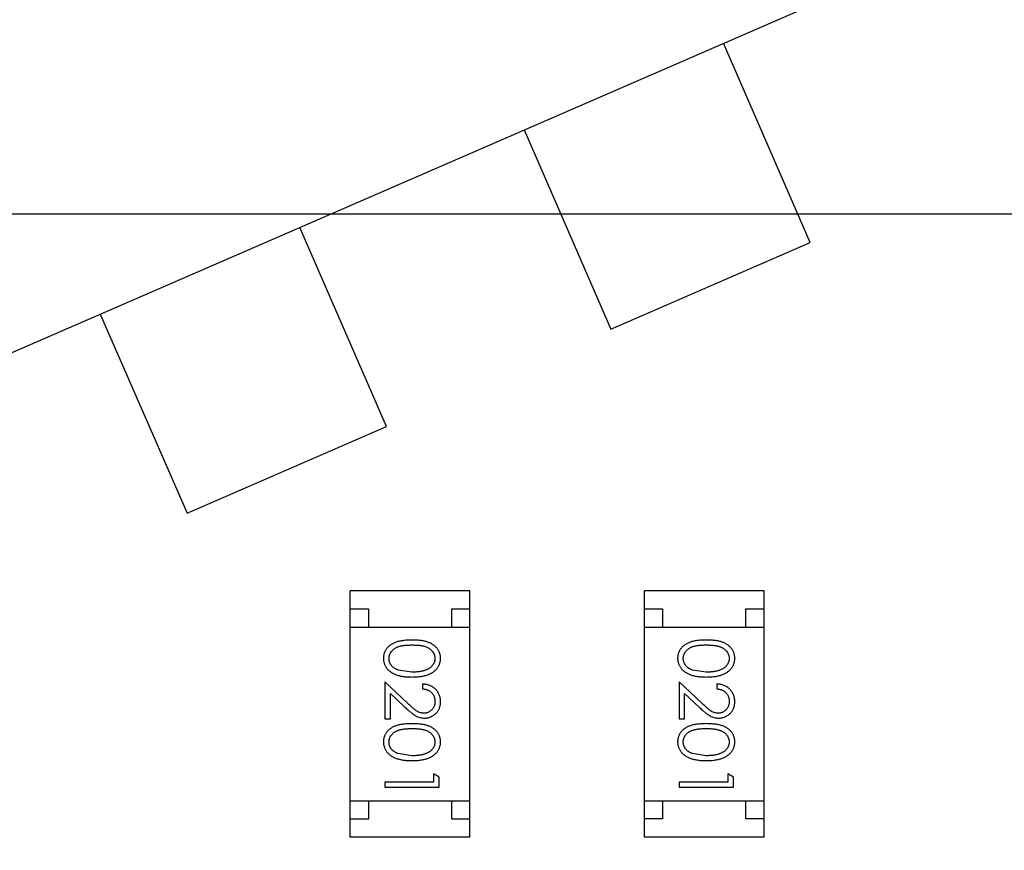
# Model space of a CAD drawing. Header units: millimetres. Extents: x -117 to 182, y -33 to 89.
# Tile 117 of 135: x 136.39 to 139.11, y 48.17 to 50.46. Entities that reach past the tile are written whole.
import ezdxf

# ---------------------------------------------------------------- set-up
doc = ezdxf.new("R2010")
doc.units = ezdxf.units.MM
doc.header["$LTSCALE"] = 1.21
doc.header["$MEASUREMENT"] = 0
doc.header["$PDMODE"] = 3
doc.header["$PDSIZE"] = 0.3125
doc.layers.get('0').update_dxf_attribs({"linetype": 'CONTINUOUS'})
doc.layers.get('DEFPOINTS').update_dxf_attribs({"linetype": 'CONTINUOUS'})
doc.layers.add('Dim', color=3, linetype='CONTINUOUS', lineweight=25)
doc.styles.get("Standard").update_dxf_attribs({"font": 'txt', "width": 0.8})
doc.dimstyles.get("Standard").update_dxf_attribs({"dimtxt": 0.15625, "dimasz": 0.1875, "dimexe": 0.125, "dimexo": 0.0625, "dimgap": 0.09, "dimtad": 0, "dimtih": 1, "dimtoh": 1, "dimzin": 4, "dimdsep": 46, "dimtxsty": 'STANDARD', "dimblk": '_FILLED', "dimblk1": '_FILLED', "dimblk2": '_FILLED', "dimcen": 0.09, "dimazin": 1, "dimtp": 0.01, "dimtm": 0.01, "dimtfac": 1, "dimtofl": 0, "dimtmove": 0, "dimatfit": 3, "dimldrblk": '_FILLED', "dimfxl": 1, "dimtolj": 1, "dimtzin": 4, "dimarcsym": 0})

# ---------------------------------------------------------------- blocks, each defined once
blk = doc.blocks.new('_FILLED')
at = {"color": 0, "linetype": 'ByBlock'}
blk.add_solid([(0, 0), (-1, 0.1667), (-1, -0.1667)], dxfattribs=at)
blk = doc.blocks.new('*D24')
at = {"color": 0, "linetype": 'ByBlock', "lineweight": -2}
for p, q in [((139.2226, 49.9239), (108.6163, 49.9239)), ((108.7413, 49.9239), (108.7413, 37.5972)), ((108.7413, 17.4239), (108.7413, 29.7506)), ((139.2226, 17.4239), (108.6163, 17.4239))]:
    blk.add_line(p, q, dxfattribs=at)
at = {"layer": 'DEFPOINTS', "color": 0, "linetype": 'ByBlock'}
for p in [(139.2851, 49.9239), (139.2851, 17.4239)]:
    blk.add_point(p, dxfattribs=at)
at = {"color": 0, "linetype": 'ByBlock', "lineweight": -2, "xscale": 2, "yscale": 2, "zscale": 2}
for p, rotation in [((108.7413, 49.9239), 90), ((108.7413, 17.4239), 270)]:
    blk.add_blockref('_FILLED', p, dxfattribs=dict(at, rotation=rotation))
at = {"color": 0, "linetype": 'ByBlock', "lineweight": -2, "insert": (108.7413, 33.6739), "char_height": 2.5, "attachment_point": 5, "rotation": 90}
blk.add_mtext('\\A1;32.50', dxfattribs=at)

msp = doc.modelspace()

# ---------------------------------------------------------------- linework, layer by layer
at = {"color": 7, "linetype": 'Continuous'}
for p, q in [((134.8466, 48.8811), (138.9275, 50.6555)), ((138.5707, 49.8461), (138.3314, 50.3963)), ((137.7812, 50.1571), (138.0204, 49.6068)), ((137.4014, 49.3377), (137.1622, 49.8879)), ((138.0204, 49.6068), (138.5707, 49.8461)), ((136.6119, 49.6487), (136.8512, 49.0984)), ((136.8512, 49.0984), (137.4014, 49.3377)), ((137.3016, 48.2044), (137.3016, 48.8844)), ((137.6316, 48.8844), (137.3016, 48.8844)), ((137.6316, 48.2044), (137.6316, 48.8844)), ((138.1135, 48.2045), (138.1135, 48.8845)), ((138.4435, 48.8845), (138.1135, 48.8845)), ((138.4435, 48.2045), (138.4435, 48.8845)), ((137.3016, 48.8344), (137.3516, 48.8344)), ((137.3516, 48.8344), (137.3516, 48.7844)), ((137.5816, 48.7844), (137.5816, 48.8344)), ((137.5816, 48.8344), (137.6316, 48.8344)), ((138.1135, 48.8345), (138.1635, 48.8345)), ((138.1635, 48.8345), (138.1635, 48.7845)), ((138.3935, 48.7845), (138.3935, 48.8345)), ((138.3935, 48.8345), (138.4435, 48.8345)), ((137.3016, 48.7844), (137.6316, 48.7844)), ((138.1135, 48.7845), (138.4435, 48.7845)), ((137.4719, 48.6599), (137.4342, 48.6656)), ((138.2838, 48.66), (138.2461, 48.6656)), ((137.3969, 48.633), (137.3969, 48.5311)), ((137.459, 48.5749), (137.3969, 48.633)), ((138.2088, 48.633), (138.2088, 48.5311)), ((138.2709, 48.5749), (138.2088, 48.633)), ((137.5008, 48.6273), (137.5008, 48.6138)), ((138.3127, 48.6273), (138.3127, 48.6138)), ((137.4123, 48.5311), (137.4123, 48.6009)), ((137.4123, 48.6009), (137.4524, 48.5634)), ((138.2242, 48.5311), (138.2242, 48.6009)), ((138.2242, 48.6009), (138.2643, 48.5634)), ((137.3969, 48.5311), (137.4123, 48.5311)), ((138.2088, 48.5311), (138.2242, 48.5311)), ((137.4719, 48.4292), (137.4342, 48.4349)), ((138.2838, 48.4292), (138.2461, 48.4349)), ((137.5315, 48.3792), (137.5315, 48.3561)), ((137.5469, 48.3704), (137.5315, 48.3792)), ((137.5469, 48.3426), (137.5469, 48.3704)), ((138.3434, 48.3792), (138.3434, 48.3561)), ((138.3588, 48.3704), (138.3434, 48.3792)), ((138.3588, 48.3427), (138.3588, 48.3704)), ((137.3969, 48.3561), (137.3969, 48.3426)), ((137.5315, 48.3561), (137.3969, 48.3561)), ((137.3969, 48.3426), (137.5469, 48.3426)), ((138.2088, 48.3561), (138.2088, 48.3427)), ((138.3434, 48.3561), (138.2088, 48.3561)), ((138.2088, 48.3427), (138.3588, 48.3427)), ((137.3016, 48.3044), (137.6316, 48.3044)), ((137.3516, 48.3044), (137.3516, 48.2544)), ((137.5816, 48.2544), (137.5816, 48.3044)), ((138.1135, 48.3045), (138.4435, 48.3045)), ((138.1635, 48.3045), (138.1635, 48.2545)), ((138.3935, 48.2545), (138.3935, 48.3045)), ((137.3516, 48.2544), (137.3016, 48.2544)), ((137.6316, 48.2544), (137.5816, 48.2544)), ((138.1635, 48.2545), (138.1135, 48.2545)), ((138.4435, 48.2545), (138.3935, 48.2545)), ((137.6316, 48.2044), (137.3016, 48.2044)), ((138.4435, 48.2045), (138.1135, 48.2045))]:
    msp.add_line(p, q, dxfattribs=at)
for radius, start, end in [(23, 284.05543, 256.50213), (22.75, 11.3677, 165.35238), (21.75, 56.17749, 140.6584)]:
    msp.add_arc((143.8851, 33.6739), radius, start, end, dxfattribs=at)
for points, knots in [([(137.4719, 48.7484), (137.4695, 48.7484), (137.4648, 48.7484), (137.4581, 48.7481), (137.4517, 48.7476), (137.4458, 48.7468), (137.4402, 48.7459), (137.4351, 48.7449), (137.4304, 48.7436), (137.426, 48.7421), (137.422, 48.7404), (137.4183, 48.7385), (137.4148, 48.7365), (137.4116, 48.7343), (137.4087, 48.732), (137.4059, 48.7295), (137.4035, 48.7269), (137.4013, 48.7241), (137.3994, 48.7212), (137.3977, 48.7181), (137.3962, 48.7151), (137.3951, 48.7119), (137.3942, 48.7086), (137.3935, 48.7052), (137.3931, 48.7018), (137.3931, 48.6994), (137.3931, 48.6983)], [0, 0, 0, 0, 0.068113, 0.132564, 0.193427, 0.250218, 0.303569, 0.353576, 0.400235, 0.443586, 0.484619, 0.524292, 0.56238, 0.599049, 0.63494, 0.669782, 0.704009, 0.737842, 0.771098, 0.803896, 0.836415, 0.868639, 0.900715, 0.933378, 0.966213, 1, 1, 1, 1]), ([(137.5508, 48.6983), (137.5507, 48.6994), (137.5507, 48.7018), (137.5503, 48.7052), (137.5496, 48.7086), (137.5487, 48.7119), (137.5475, 48.7151), (137.5461, 48.7182), (137.5444, 48.7212), (137.5424, 48.7242), (137.5402, 48.727), (137.5377, 48.7297), (137.535, 48.7321), (137.5321, 48.7345), (137.5288, 48.7366), (137.5254, 48.7387), (137.5217, 48.7405), (137.5177, 48.7421), (137.5134, 48.7436), (137.5087, 48.7449), (137.5036, 48.746), (137.4981, 48.7469), (137.4921, 48.7476), (137.4857, 48.7481), (137.4789, 48.7484), (137.4743, 48.7484), (137.4719, 48.7484)], [0, 0, 0, 0, 0.033742, 0.066533, 0.099153, 0.13154, 0.164087, 0.196563, 0.229707, 0.263315, 0.297504, 0.331686, 0.366482, 0.4021, 0.438958, 0.476748, 0.515985, 0.556589, 0.599519, 0.645765, 0.695487, 0.748721, 0.805687, 0.866754, 0.931405, 1, 1, 1, 1]), ([(138.2838, 48.7484), (138.2814, 48.7484), (138.2767, 48.7484), (138.27, 48.7481), (138.2636, 48.7476), (138.2577, 48.7469), (138.2521, 48.746), (138.247, 48.7449), (138.2423, 48.7436), (138.2379, 48.7421), (138.2339, 48.7404), (138.2302, 48.7385), (138.2267, 48.7365), (138.2235, 48.7343), (138.2206, 48.732), (138.2178, 48.7295), (138.2154, 48.7269), (138.2132, 48.7241), (138.2113, 48.7212), (138.2096, 48.7182), (138.2081, 48.7151), (138.207, 48.7119), (138.2061, 48.7086), (138.2054, 48.7052), (138.205, 48.7018), (138.205, 48.6995), (138.205, 48.6983)], [0, 0, 0, 0, 0.068113, 0.132564, 0.193427, 0.250218, 0.303569, 0.353576, 0.400235, 0.443586, 0.484619, 0.524292, 0.56238, 0.599049, 0.63494, 0.669782, 0.704009, 0.737842, 0.771098, 0.803896, 0.836415, 0.868639, 0.900715, 0.933378, 0.966213, 1, 1, 1, 1]), ([(138.3627, 48.6983), (138.3626, 48.6995), (138.3626, 48.7018), (138.3622, 48.7052), (138.3615, 48.7086), (138.3606, 48.7119), (138.3594, 48.7151), (138.358, 48.7182), (138.3563, 48.7213), (138.3543, 48.7242), (138.3521, 48.727), (138.3497, 48.7297), (138.3469, 48.7322), (138.344, 48.7345), (138.3408, 48.7366), (138.3373, 48.7387), (138.3336, 48.7405), (138.3296, 48.7422), (138.3253, 48.7436), (138.3206, 48.7449), (138.3155, 48.746), (138.31, 48.7469), (138.304, 48.7476), (138.2976, 48.7481), (138.2908, 48.7484), (138.2862, 48.7484), (138.2838, 48.7484)], [0, 0, 0, 0, 0.033742, 0.066533, 0.099153, 0.13154, 0.164087, 0.196563, 0.229707, 0.263315, 0.297504, 0.331686, 0.366482, 0.4021, 0.438958, 0.476748, 0.515985, 0.556589, 0.599519, 0.645765, 0.695487, 0.748721, 0.805687, 0.866754, 0.931405, 1, 1, 1, 1]), ([(137.4085, 48.6978), (137.4085, 48.6995), (137.4087, 48.7028), (137.41, 48.7076), (137.4121, 48.7124), (137.4145, 48.7161), (137.4168, 48.719), (137.4187, 48.721), (137.4208, 48.7229), (137.4231, 48.7247), (137.4257, 48.7263), (137.4284, 48.7278), (137.4313, 48.7292), (137.4344, 48.7304), (137.4378, 48.7315), (137.4416, 48.7324), (137.4457, 48.7332), (137.4502, 48.7339), (137.4551, 48.7343), (137.4604, 48.7347), (137.466, 48.7349), (137.4699, 48.7349), (137.4719, 48.7349)], [0, 0, 0, 0, 0.060034, 0.120278, 0.182348, 0.247919, 0.281641, 0.315701, 0.350322, 0.385703, 0.421819, 0.459196, 0.497866, 0.538301, 0.58121, 0.628183, 0.679403, 0.734699, 0.794074, 0.858416, 0.927049, 1, 1, 1, 1]), ([(137.4719, 48.7349), (137.4739, 48.7349), (137.4778, 48.7349), (137.4835, 48.7347), (137.4888, 48.7343), (137.4937, 48.7338), (137.4982, 48.7332), (137.5023, 48.7324), (137.5061, 48.7315), (137.5095, 48.7304), (137.5126, 48.7291), (137.5155, 48.7278), (137.5182, 48.7263), (137.5207, 48.7247), (137.5231, 48.7229), (137.5252, 48.721), (137.5271, 48.719), (137.5294, 48.7161), (137.5317, 48.7124), (137.5339, 48.7077), (137.5351, 48.7028), (137.5353, 48.6995), (137.5354, 48.6978)], [0, 0, 0, 0, 0.073302, 0.142286, 0.206253, 0.266017, 0.321612, 0.372532, 0.419497, 0.462398, 0.502825, 0.541489, 0.579034, 0.615143, 0.650298, 0.684912, 0.718701, 0.752189, 0.817245, 0.879117, 0.939613, 1, 1, 1, 1]), ([(138.2204, 48.6978), (138.2204, 48.6995), (138.2206, 48.7028), (138.2219, 48.7077), (138.224, 48.7124), (138.2264, 48.7162), (138.2287, 48.719), (138.2306, 48.7211), (138.2327, 48.7229), (138.235, 48.7247), (138.2376, 48.7264), (138.2403, 48.7278), (138.2432, 48.7292), (138.2463, 48.7304), (138.2497, 48.7315), (138.2535, 48.7324), (138.2576, 48.7332), (138.2621, 48.7339), (138.267, 48.7343), (138.2723, 48.7347), (138.2779, 48.7349), (138.2818, 48.735), (138.2838, 48.735)], [0, 0, 0, 0, 0.060034, 0.120278, 0.182348, 0.247919, 0.281641, 0.315701, 0.350322, 0.385703, 0.421819, 0.459196, 0.497866, 0.538301, 0.58121, 0.628183, 0.679403, 0.734699, 0.794074, 0.858416, 0.927049, 1, 1, 1, 1]), ([(138.2838, 48.735), (138.2858, 48.735), (138.2897, 48.7349), (138.2954, 48.7347), (138.3007, 48.7343), (138.3056, 48.7338), (138.3101, 48.7332), (138.3142, 48.7324), (138.318, 48.7315), (138.3214, 48.7304), (138.3245, 48.7291), (138.3274, 48.7278), (138.3301, 48.7263), (138.3326, 48.7247), (138.335, 48.7229), (138.3371, 48.721), (138.339, 48.719), (138.3413, 48.7161), (138.3436, 48.7124), (138.3458, 48.7077), (138.347, 48.7028), (138.3472, 48.6995), (138.3473, 48.6978)], [0, 0, 0, 0, 0.073302, 0.142286, 0.206253, 0.266017, 0.321612, 0.372532, 0.419497, 0.462398, 0.502825, 0.541489, 0.579034, 0.615143, 0.650298, 0.684912, 0.718701, 0.752189, 0.817245, 0.879117, 0.939613, 1, 1, 1, 1]), ([(137.3931, 48.6983), (137.3931, 48.6971), (137.3931, 48.6947), (137.3936, 48.6912), (137.3942, 48.6877), (137.3952, 48.6844), (137.3964, 48.6811), (137.3978, 48.6779), (137.3996, 48.6748), (137.4015, 48.6718), (137.4038, 48.6689), (137.4063, 48.6662), (137.4091, 48.6636), (137.4122, 48.6612), (137.4155, 48.659), (137.419, 48.6569), (137.4228, 48.655), (137.4269, 48.6532), (137.4313, 48.6516), (137.436, 48.6502), (137.4411, 48.6491), (137.4466, 48.6481), (137.4524, 48.6474), (137.4586, 48.6468), (137.4651, 48.6466), (137.4696, 48.6465), (137.4719, 48.6465)], [0, 0, 0, 0, 0.033824, 0.067298, 0.10028, 0.133019, 0.165736, 0.198792, 0.232372, 0.266409, 0.301016, 0.336196, 0.371972, 0.408574, 0.446394, 0.485225, 0.525372, 0.567224, 0.611081, 0.65775, 0.70702, 0.759235, 0.814484, 0.873227, 0.934937, 1, 1, 1, 1]), ([(137.4342, 48.6656), (137.4332, 48.666), (137.4311, 48.6668), (137.4282, 48.6681), (137.4255, 48.6696), (137.4229, 48.6712), (137.4206, 48.6729), (137.4185, 48.6748), (137.4166, 48.6768), (137.4143, 48.6796), (137.412, 48.6833), (137.41, 48.688), (137.4087, 48.6928), (137.4085, 48.6961), (137.4085, 48.6978)], [0, 0, 0, 0, 0.075949, 0.148549, 0.218996, 0.286119, 0.351826, 0.416074, 0.478265, 0.540325, 0.660405, 0.774606, 0.887187, 1, 1, 1, 1]), ([(137.4719, 48.6465), (137.4742, 48.6465), (137.4786, 48.6466), (137.4852, 48.6469), (137.4914, 48.6474), (137.4973, 48.6481), (137.5027, 48.6491), (137.5079, 48.6502), (137.5126, 48.6517), (137.517, 48.6533), (137.5211, 48.6551), (137.525, 48.657), (137.5285, 48.6591), (137.5318, 48.6613), (137.5348, 48.6638), (137.5376, 48.6663), (137.5401, 48.6691), (137.5424, 48.6719), (137.5444, 48.6749), (137.5461, 48.678), (137.5475, 48.6812), (137.5487, 48.6844), (137.5496, 48.6878), (137.5503, 48.6912), (137.5507, 48.6947), (137.5507, 48.6971), (137.5508, 48.6983)], [0, 0, 0, 0, 0.065278, 0.127205, 0.186168, 0.241675, 0.294115, 0.343609, 0.390387, 0.434463, 0.476646, 0.517002, 0.555936, 0.593716, 0.630057, 0.665601, 0.700745, 0.734917, 0.768681, 0.802087, 0.834849, 0.867433, 0.900138, 0.932806, 0.966212, 1, 1, 1, 1]), ([(137.5354, 48.6978), (137.5353, 48.6962), (137.5351, 48.6929), (137.5339, 48.688), (137.5317, 48.6834), (137.5294, 48.6796), (137.5271, 48.6768), (137.5251, 48.6747), (137.5229, 48.6727), (137.5204, 48.6709), (137.5177, 48.6693), (137.5147, 48.6677), (137.5116, 48.6663), (137.5081, 48.6649), (137.5045, 48.6638), (137.5006, 48.6627), (137.4964, 48.6619), (137.492, 48.6612), (137.4873, 48.6606), (137.4824, 48.6602), (137.4772, 48.66), (137.4737, 48.66), (137.4719, 48.6599)], [0, 0, 0, 0, 0.059689, 0.119507, 0.181075, 0.246162, 0.279894, 0.314468, 0.350403, 0.387474, 0.426147, 0.466624, 0.508745, 0.553328, 0.600058, 0.649177, 0.700552, 0.754894, 0.811825, 0.871514, 0.934319, 1, 1, 1, 1]), ([(138.205, 48.6983), (138.205, 48.6971), (138.205, 48.6947), (138.2055, 48.6912), (138.2061, 48.6878), (138.2071, 48.6844), (138.2083, 48.6812), (138.2097, 48.6779), (138.2115, 48.6749), (138.2134, 48.6718), (138.2157, 48.669), (138.2182, 48.6662), (138.221, 48.6636), (138.2241, 48.6612), (138.2274, 48.659), (138.2309, 48.6569), (138.2347, 48.655), (138.2388, 48.6532), (138.2432, 48.6516), (138.2479, 48.6503), (138.253, 48.6491), (138.2585, 48.6481), (138.2643, 48.6474), (138.2705, 48.6469), (138.277, 48.6466), (138.2815, 48.6465), (138.2838, 48.6465)], [0, 0, 0, 0, 0.033824, 0.067298, 0.10028, 0.133019, 0.165736, 0.198792, 0.232372, 0.266409, 0.301016, 0.336196, 0.371972, 0.408574, 0.446394, 0.485225, 0.525372, 0.567224, 0.611081, 0.65775, 0.70702, 0.759235, 0.814484, 0.873227, 0.934937, 1, 1, 1, 1]), ([(138.2461, 48.6656), (138.2451, 48.666), (138.243, 48.6668), (138.2401, 48.6681), (138.2374, 48.6696), (138.2348, 48.6712), (138.2325, 48.6729), (138.2304, 48.6748), (138.2285, 48.6768), (138.2262, 48.6796), (138.2239, 48.6833), (138.2219, 48.688), (138.2206, 48.6928), (138.2204, 48.6962), (138.2204, 48.6978)], [0, 0, 0, 0, 0.075949, 0.148549, 0.218996, 0.286119, 0.351826, 0.416074, 0.478265, 0.540325, 0.660405, 0.774606, 0.887187, 1, 1, 1, 1]), ([(138.2838, 48.6465), (138.2861, 48.6465), (138.2906, 48.6466), (138.2971, 48.6469), (138.3033, 48.6474), (138.3092, 48.6482), (138.3146, 48.6491), (138.3198, 48.6503), (138.3245, 48.6517), (138.3289, 48.6533), (138.333, 48.6551), (138.3369, 48.657), (138.3404, 48.6591), (138.3437, 48.6614), (138.3467, 48.6638), (138.3495, 48.6663), (138.352, 48.6691), (138.3543, 48.6719), (138.3563, 48.6749), (138.358, 48.678), (138.3594, 48.6812), (138.3606, 48.6844), (138.3615, 48.6878), (138.3622, 48.6912), (138.3626, 48.6947), (138.3626, 48.6971), (138.3627, 48.6983)], [0, 0, 0, 0, 0.065278, 0.127205, 0.186168, 0.241675, 0.294115, 0.343609, 0.390387, 0.434463, 0.476646, 0.517002, 0.555936, 0.593716, 0.630057, 0.665601, 0.700745, 0.734917, 0.768681, 0.802087, 0.834849, 0.867433, 0.900138, 0.932806, 0.966212, 1, 1, 1, 1]), ([(138.3473, 48.6978), (138.3472, 48.6962), (138.347, 48.6929), (138.3458, 48.688), (138.3436, 48.6834), (138.3413, 48.6796), (138.339, 48.6768), (138.337, 48.6747), (138.3348, 48.6728), (138.3323, 48.671), (138.3296, 48.6693), (138.3266, 48.6677), (138.3235, 48.6663), (138.32, 48.665), (138.3164, 48.6638), (138.3125, 48.6627), (138.3083, 48.6619), (138.3039, 48.6612), (138.2992, 48.6607), (138.2943, 48.6602), (138.2892, 48.66), (138.2856, 48.66), (138.2838, 48.66)], [0, 0, 0, 0, 0.059689, 0.119507, 0.181075, 0.246162, 0.279894, 0.314468, 0.350403, 0.387474, 0.426147, 0.466624, 0.508745, 0.553328, 0.600058, 0.649177, 0.700552, 0.754894, 0.811825, 0.871514, 0.934319, 1, 1, 1, 1]), ([(137.5508, 48.5783), (137.5507, 48.58), (137.5507, 48.5833), (137.55, 48.5881), (137.5489, 48.5928), (137.5473, 48.5972), (137.5453, 48.6014), (137.5429, 48.6054), (137.5401, 48.6092), (137.5367, 48.6128), (137.5331, 48.6161), (137.5292, 48.6189), (137.5251, 48.6214), (137.5207, 48.6234), (137.5161, 48.625), (137.5112, 48.6262), (137.5061, 48.627), (137.5025, 48.6272), (137.5008, 48.6273)], [0, 0, 0, 0, 0.06445, 0.126725, 0.187421, 0.247417, 0.306749, 0.366595, 0.427749, 0.490235, 0.553031, 0.614805, 0.676505, 0.738096, 0.801021, 0.864897, 0.931209, 1, 1, 1, 1]), ([(137.5008, 48.6138), (137.5021, 48.6137), (137.5047, 48.6134), (137.5085, 48.6127), (137.512, 48.6117), (137.5154, 48.6105), (137.5184, 48.609), (137.5213, 48.6072), (137.5239, 48.6052), (137.5263, 48.603), (137.5284, 48.6005), (137.5303, 48.5979), (137.5319, 48.5951), (137.5331, 48.5922), (137.5341, 48.5891), (137.5349, 48.5859), (137.5353, 48.5825), (137.5353, 48.5802), (137.5354, 48.579)], [0, 0, 0, 0, 0.073648, 0.143686, 0.210962, 0.275557, 0.338064, 0.399311, 0.4594, 0.51934, 0.579024, 0.637809, 0.695959, 0.754122, 0.813113, 0.873453, 0.935561, 1, 1, 1, 1]), ([(138.3627, 48.5784), (138.3626, 48.58), (138.3626, 48.5833), (138.3619, 48.5882), (138.3608, 48.5928), (138.3592, 48.5972), (138.3572, 48.6014), (138.3548, 48.6054), (138.352, 48.6093), (138.3486, 48.6128), (138.345, 48.6161), (138.3411, 48.619), (138.337, 48.6214), (138.3326, 48.6234), (138.328, 48.625), (138.3231, 48.6262), (138.318, 48.627), (138.3145, 48.6272), (138.3127, 48.6273)], [0, 0, 0, 0, 0.06445, 0.126725, 0.187421, 0.247417, 0.306749, 0.366595, 0.427749, 0.490235, 0.553031, 0.614805, 0.676505, 0.738096, 0.801021, 0.864897, 0.931209, 1, 1, 1, 1]), ([(138.3127, 48.6138), (138.314, 48.6137), (138.3166, 48.6134), (138.3204, 48.6127), (138.3239, 48.6117), (138.3273, 48.6105), (138.3303, 48.609), (138.3332, 48.6073), (138.3358, 48.6053), (138.3382, 48.603), (138.3403, 48.6005), (138.3422, 48.5979), (138.3438, 48.5951), (138.3451, 48.5922), (138.346, 48.5891), (138.3468, 48.5859), (138.3472, 48.5825), (138.3473, 48.5802), (138.3473, 48.579)], [0, 0, 0, 0, 0.073648, 0.143686, 0.210962, 0.275557, 0.338064, 0.399311, 0.4594, 0.51934, 0.579024, 0.637809, 0.695959, 0.754122, 0.813113, 0.873453, 0.935561, 1, 1, 1, 1]), ([(137.5354, 48.579), (137.5353, 48.5779), (137.5353, 48.5757), (137.5349, 48.5725), (137.5342, 48.5694), (137.5332, 48.5664), (137.5319, 48.5636), (137.5304, 48.5609), (137.5285, 48.5583), (137.5264, 48.5559), (137.5242, 48.5537), (137.5217, 48.5518), (137.5192, 48.5501), (137.5166, 48.5488), (137.5138, 48.5478), (137.511, 48.547), (137.508, 48.5466), (137.506, 48.5465), (137.505, 48.5465)], [0, 0, 0, 0, 0.068027, 0.133505, 0.19695, 0.26027, 0.322741, 0.384982, 0.448465, 0.513424, 0.578224, 0.640011, 0.700094, 0.760067, 0.819012, 0.877878, 0.938035, 1, 1, 1, 1]), ([(137.5062, 48.533), (137.5077, 48.5331), (137.5106, 48.5332), (137.5149, 48.5337), (137.519, 48.5347), (137.5231, 48.5361), (137.5269, 48.5379), (137.5306, 48.54), (137.5342, 48.5426), (137.5375, 48.5455), (137.5407, 48.5487), (137.5433, 48.5523), (137.5456, 48.556), (137.5476, 48.56), (137.549, 48.5643), (137.55, 48.5687), (137.5506, 48.5735), (137.5507, 48.5767), (137.5508, 48.5783)], [0, 0, 0, 0, 0.06271, 0.123347, 0.183401, 0.242828, 0.302097, 0.36242, 0.423725, 0.487032, 0.550491, 0.612709, 0.674265, 0.73617, 0.799211, 0.863483, 0.930525, 1, 1, 1, 1]), ([(138.3473, 48.579), (138.3473, 48.5779), (138.3472, 48.5757), (138.3468, 48.5725), (138.3461, 48.5694), (138.3451, 48.5664), (138.3438, 48.5636), (138.3423, 48.5609), (138.3404, 48.5583), (138.3383, 48.5559), (138.3361, 48.5537), (138.3336, 48.5518), (138.3311, 48.5502), (138.3285, 48.5488), (138.3257, 48.5478), (138.3229, 48.5471), (138.3199, 48.5466), (138.3179, 48.5465), (138.3169, 48.5465)], [0, 0, 0, 0, 0.068027, 0.133505, 0.19695, 0.26027, 0.322741, 0.384982, 0.448465, 0.513424, 0.578224, 0.640011, 0.700094, 0.760067, 0.819012, 0.877878, 0.938035, 1, 1, 1, 1]), ([(138.3181, 48.533), (138.3196, 48.5331), (138.3225, 48.5332), (138.3268, 48.5337), (138.3309, 48.5348), (138.335, 48.5361), (138.3388, 48.5379), (138.3425, 48.5401), (138.3461, 48.5426), (138.3494, 48.5455), (138.3526, 48.5487), (138.3552, 48.5523), (138.3575, 48.556), (138.3595, 48.56), (138.3609, 48.5643), (138.3619, 48.5688), (138.3626, 48.5735), (138.3626, 48.5767), (138.3627, 48.5784)], [0, 0, 0, 0, 0.06271, 0.123347, 0.183401, 0.242828, 0.302097, 0.36242, 0.423725, 0.487032, 0.550491, 0.612709, 0.674265, 0.73617, 0.799211, 0.863483, 0.930525, 1, 1, 1, 1]), ([(137.4524, 48.5634), (137.4539, 48.5619), (137.4569, 48.5592), (137.4612, 48.5552), (137.4653, 48.5517), (137.4692, 48.5485), (137.4728, 48.5456), (137.4762, 48.5431), (137.4794, 48.541), (137.4832, 48.5387), (137.488, 48.5364), (137.4939, 48.5345), (137.4999, 48.5332), (137.5041, 48.5331), (137.5062, 48.533)], [0, 0, 0, 0, 0.09953, 0.192079, 0.277712, 0.357454, 0.429648, 0.495771, 0.555538, 0.608657, 0.707578, 0.804328, 0.901298, 1, 1, 1, 1]), ([(137.505, 48.5465), (137.5033, 48.5465), (137.5001, 48.5467), (137.4953, 48.5477), (137.4907, 48.5494), (137.4869, 48.5514), (137.4837, 48.5534), (137.4811, 48.5553), (137.4781, 48.5577), (137.4748, 48.5603), (137.4713, 48.5634), (137.4675, 48.5669), (137.4633, 48.5707), (137.4605, 48.5734), (137.459, 48.5749)], [0, 0, 0, 0, 0.088014, 0.174976, 0.2638, 0.355443, 0.406413, 0.465519, 0.533076, 0.609353, 0.693899, 0.787171, 0.889197, 1, 1, 1, 1]), ([(138.2643, 48.5634), (138.2658, 48.562), (138.2688, 48.5592), (138.2731, 48.5552), (138.2773, 48.5517), (138.2811, 48.5485), (138.2848, 48.5456), (138.2881, 48.5432), (138.2913, 48.5411), (138.2951, 48.5387), (138.2999, 48.5364), (138.3058, 48.5345), (138.3118, 48.5333), (138.316, 48.5331), (138.3181, 48.533)], [0, 0, 0, 0, 0.09953, 0.192079, 0.277712, 0.357454, 0.429648, 0.495771, 0.555538, 0.608657, 0.707578, 0.804328, 0.901298, 1, 1, 1, 1]), ([(138.3169, 48.5465), (138.3152, 48.5466), (138.312, 48.5467), (138.3072, 48.5477), (138.3026, 48.5494), (138.2988, 48.5514), (138.2956, 48.5535), (138.293, 48.5553), (138.29, 48.5577), (138.2868, 48.5603), (138.2832, 48.5634), (138.2794, 48.5669), (138.2752, 48.5707), (138.2724, 48.5734), (138.2709, 48.5749)], [0, 0, 0, 0, 0.088014, 0.174976, 0.2638, 0.355443, 0.406413, 0.465519, 0.533076, 0.609353, 0.693899, 0.787171, 0.889197, 1, 1, 1, 1]), ([(137.4719, 48.5176), (137.4695, 48.5176), (137.4648, 48.5176), (137.4581, 48.5173), (137.4517, 48.5168), (137.4458, 48.5161), (137.4402, 48.5152), (137.4351, 48.5141), (137.4304, 48.5128), (137.426, 48.5113), (137.422, 48.5096), (137.4183, 48.5077), (137.4148, 48.5057), (137.4116, 48.5035), (137.4087, 48.5012), (137.4059, 48.4988), (137.4035, 48.4961), (137.4013, 48.4933), (137.3994, 48.4904), (137.3977, 48.4874), (137.3962, 48.4843), (137.3951, 48.4811), (137.3942, 48.4778), (137.3935, 48.4745), (137.3931, 48.471), (137.3931, 48.4687), (137.3931, 48.4675)], [0, 0, 0, 0, 0.068113, 0.132564, 0.193427, 0.250218, 0.303569, 0.353576, 0.400235, 0.443586, 0.484619, 0.524292, 0.56238, 0.599049, 0.63494, 0.669782, 0.704009, 0.737842, 0.771098, 0.803896, 0.836415, 0.868639, 0.900715, 0.933378, 0.966213, 1, 1, 1, 1]), ([(137.4085, 48.467), (137.4085, 48.4687), (137.4087, 48.472), (137.41, 48.4769), (137.4121, 48.4816), (137.4145, 48.4854), (137.4168, 48.4882), (137.4187, 48.4903), (137.4208, 48.4922), (137.4231, 48.4939), (137.4257, 48.4956), (137.4284, 48.497), (137.4313, 48.4984), (137.4344, 48.4996), (137.4378, 48.5007), (137.4416, 48.5017), (137.4457, 48.5024), (137.4502, 48.5031), (137.4551, 48.5035), (137.4604, 48.5039), (137.466, 48.5042), (137.4699, 48.5042), (137.4719, 48.5042)], [0, 0, 0, 0, 0.060034, 0.120278, 0.182348, 0.247919, 0.281641, 0.315701, 0.350322, 0.385703, 0.421819, 0.459196, 0.497866, 0.538301, 0.58121, 0.628183, 0.679403, 0.734699, 0.794074, 0.858416, 0.927049, 1, 1, 1, 1]), ([(137.5508, 48.4675), (137.5507, 48.4687), (137.5507, 48.471), (137.5503, 48.4745), (137.5496, 48.4778), (137.5487, 48.4811), (137.5475, 48.4843), (137.5461, 48.4875), (137.5444, 48.4905), (137.5424, 48.4934), (137.5402, 48.4962), (137.5377, 48.4989), (137.535, 48.5014), (137.5321, 48.5037), (137.5288, 48.5058), (137.5254, 48.5079), (137.5217, 48.5097), (137.5177, 48.5114), (137.5134, 48.5129), (137.5087, 48.5141), (137.5036, 48.5153), (137.4981, 48.5161), (137.4921, 48.5168), (137.4857, 48.5173), (137.4789, 48.5176), (137.4743, 48.5176), (137.4719, 48.5176)], [0, 0, 0, 0, 0.033742, 0.066533, 0.099153, 0.13154, 0.164087, 0.196563, 0.229707, 0.263315, 0.297504, 0.331686, 0.366482, 0.4021, 0.438958, 0.476748, 0.515985, 0.556589, 0.599519, 0.645765, 0.695487, 0.748721, 0.805687, 0.866754, 0.931405, 1, 1, 1, 1]), ([(137.4719, 48.5042), (137.4739, 48.5042), (137.4778, 48.5042), (137.4835, 48.5039), (137.4888, 48.5036), (137.4937, 48.503), (137.4982, 48.5024), (137.5023, 48.5016), (137.5061, 48.5007), (137.5095, 48.4996), (137.5126, 48.4984), (137.5155, 48.497), (137.5182, 48.4955), (137.5207, 48.4939), (137.5231, 48.4921), (137.5252, 48.4902), (137.5271, 48.4882), (137.5294, 48.4854), (137.5317, 48.4816), (137.5339, 48.4769), (137.5351, 48.472), (137.5353, 48.4687), (137.5354, 48.467)], [0, 0, 0, 0, 0.073302, 0.142286, 0.206253, 0.266017, 0.321612, 0.372532, 0.419497, 0.462398, 0.502825, 0.541489, 0.579034, 0.615143, 0.650298, 0.684912, 0.718701, 0.752189, 0.817245, 0.879117, 0.939613, 1, 1, 1, 1]), ([(138.2838, 48.5177), (138.2814, 48.5176), (138.2767, 48.5176), (138.27, 48.5173), (138.2636, 48.5168), (138.2577, 48.5161), (138.2521, 48.5152), (138.247, 48.5141), (138.2423, 48.5128), (138.2379, 48.5113), (138.2339, 48.5096), (138.2302, 48.5077), (138.2267, 48.5057), (138.2235, 48.5035), (138.2206, 48.5012), (138.2178, 48.4988), (138.2154, 48.4961), (138.2132, 48.4933), (138.2113, 48.4904), (138.2096, 48.4874), (138.2081, 48.4843), (138.207, 48.4811), (138.2061, 48.4778), (138.2054, 48.4745), (138.205, 48.471), (138.205, 48.4687), (138.205, 48.4675)], [0, 0, 0, 0, 0.068113, 0.132564, 0.193427, 0.250218, 0.303569, 0.353576, 0.400235, 0.443586, 0.484619, 0.524292, 0.56238, 0.599049, 0.63494, 0.669782, 0.704009, 0.737842, 0.771098, 0.803896, 0.836415, 0.868639, 0.900715, 0.933378, 0.966213, 1, 1, 1, 1]), ([(138.2204, 48.4671), (138.2204, 48.4687), (138.2206, 48.472), (138.2219, 48.4769), (138.224, 48.4816), (138.2264, 48.4854), (138.2287, 48.4882), (138.2306, 48.4903), (138.2327, 48.4922), (138.235, 48.494), (138.2376, 48.4956), (138.2403, 48.4971), (138.2432, 48.4984), (138.2463, 48.4997), (138.2497, 48.5007), (138.2535, 48.5017), (138.2576, 48.5024), (138.2621, 48.5031), (138.267, 48.5036), (138.2723, 48.5039), (138.2779, 48.5042), (138.2818, 48.5042), (138.2838, 48.5042)], [0, 0, 0, 0, 0.060034, 0.120278, 0.182348, 0.247919, 0.281641, 0.315701, 0.350322, 0.385703, 0.421819, 0.459196, 0.497866, 0.538301, 0.58121, 0.628183, 0.679403, 0.734699, 0.794074, 0.858416, 0.927049, 1, 1, 1, 1]), ([(138.3627, 48.4675), (138.3626, 48.4687), (138.3626, 48.471), (138.3622, 48.4745), (138.3615, 48.4778), (138.3606, 48.4811), (138.3594, 48.4843), (138.358, 48.4875), (138.3563, 48.4905), (138.3543, 48.4935), (138.3521, 48.4963), (138.3497, 48.4989), (138.3469, 48.5014), (138.344, 48.5037), (138.3408, 48.5059), (138.3373, 48.5079), (138.3336, 48.5097), (138.3296, 48.5114), (138.3253, 48.5129), (138.3206, 48.5141), (138.3155, 48.5153), (138.31, 48.5161), (138.304, 48.5168), (138.2976, 48.5173), (138.2908, 48.5176), (138.2862, 48.5176), (138.2838, 48.5177)], [0, 0, 0, 0, 0.033742, 0.066533, 0.099153, 0.13154, 0.164087, 0.196563, 0.229707, 0.263315, 0.297504, 0.331686, 0.366482, 0.4021, 0.438958, 0.476748, 0.515985, 0.556589, 0.599519, 0.645765, 0.695487, 0.748721, 0.805687, 0.866754, 0.931405, 1, 1, 1, 1]), ([(138.2838, 48.5042), (138.2858, 48.5042), (138.2897, 48.5042), (138.2954, 48.5039), (138.3007, 48.5036), (138.3056, 48.5031), (138.3101, 48.5025), (138.3142, 48.5016), (138.318, 48.5007), (138.3214, 48.4996), (138.3245, 48.4984), (138.3274, 48.497), (138.3301, 48.4955), (138.3326, 48.4939), (138.335, 48.4922), (138.3371, 48.4903), (138.339, 48.4882), (138.3413, 48.4854), (138.3436, 48.4816), (138.3458, 48.4769), (138.347, 48.472), (138.3472, 48.4687), (138.3473, 48.4671)], [0, 0, 0, 0, 0.073302, 0.142286, 0.206253, 0.266017, 0.321612, 0.372532, 0.419497, 0.462398, 0.502825, 0.541489, 0.579034, 0.615143, 0.650298, 0.684912, 0.718701, 0.752189, 0.817245, 0.879117, 0.939613, 1, 1, 1, 1]), ([(137.3931, 48.4675), (137.3931, 48.4663), (137.3931, 48.4639), (137.3936, 48.4604), (137.3942, 48.457), (137.3952, 48.4536), (137.3964, 48.4504), (137.3978, 48.4472), (137.3996, 48.4441), (137.4015, 48.4411), (137.4038, 48.4382), (137.4063, 48.4354), (137.4091, 48.4328), (137.4122, 48.4304), (137.4155, 48.4282), (137.419, 48.4261), (137.4228, 48.4242), (137.4269, 48.4224), (137.4313, 48.4208), (137.436, 48.4195), (137.4411, 48.4183), (137.4466, 48.4173), (137.4524, 48.4166), (137.4586, 48.4161), (137.4651, 48.4158), (137.4696, 48.4157), (137.4719, 48.4157)], [0, 0, 0, 0, 0.033824, 0.067298, 0.10028, 0.133019, 0.165736, 0.198792, 0.232372, 0.266409, 0.301016, 0.336196, 0.371972, 0.408574, 0.446394, 0.485225, 0.525372, 0.567224, 0.611081, 0.65775, 0.70702, 0.759235, 0.814484, 0.873227, 0.934937, 1, 1, 1, 1]), ([(137.4342, 48.4349), (137.4332, 48.4352), (137.4311, 48.436), (137.4282, 48.4373), (137.4255, 48.4388), (137.4229, 48.4404), (137.4206, 48.4422), (137.4185, 48.444), (137.4166, 48.446), (137.4143, 48.4488), (137.412, 48.4525), (137.41, 48.4572), (137.4087, 48.4621), (137.4085, 48.4654), (137.4085, 48.467)], [0, 0, 0, 0, 0.075949, 0.148549, 0.218996, 0.286119, 0.351826, 0.416074, 0.478265, 0.540325, 0.660405, 0.774606, 0.887187, 1, 1, 1, 1]), ([(137.4719, 48.4157), (137.4742, 48.4157), (137.4786, 48.4158), (137.4852, 48.4161), (137.4914, 48.4166), (137.4973, 48.4174), (137.5027, 48.4183), (137.5079, 48.4195), (137.5126, 48.4209), (137.517, 48.4225), (137.5211, 48.4243), (137.525, 48.4262), (137.5285, 48.4283), (137.5318, 48.4306), (137.5348, 48.433), (137.5376, 48.4356), (137.5401, 48.4383), (137.5424, 48.4412), (137.5444, 48.4441), (137.5461, 48.4472), (137.5475, 48.4504), (137.5487, 48.4537), (137.5496, 48.457), (137.5503, 48.4604), (137.5507, 48.4639), (137.5507, 48.4663), (137.5508, 48.4675)], [0, 0, 0, 0, 0.065278, 0.127205, 0.186168, 0.241675, 0.294115, 0.343609, 0.390387, 0.434463, 0.476646, 0.517002, 0.555936, 0.593716, 0.630057, 0.665601, 0.700745, 0.734917, 0.768681, 0.802087, 0.834849, 0.867433, 0.900138, 0.932806, 0.966212, 1, 1, 1, 1]), ([(137.5354, 48.467), (137.5353, 48.4654), (137.5351, 48.4621), (137.5339, 48.4573), (137.5317, 48.4526), (137.5294, 48.4488), (137.5271, 48.446), (137.5251, 48.4439), (137.5229, 48.442), (137.5204, 48.4402), (137.5177, 48.4385), (137.5147, 48.4369), (137.5116, 48.4355), (137.5081, 48.4342), (137.5045, 48.433), (137.5006, 48.4319), (137.4964, 48.4311), (137.492, 48.4304), (137.4873, 48.4299), (137.4824, 48.4294), (137.4772, 48.4292), (137.4737, 48.4292), (137.4719, 48.4292)], [0, 0, 0, 0, 0.059689, 0.119507, 0.181075, 0.246162, 0.279894, 0.314468, 0.350403, 0.387474, 0.426147, 0.466624, 0.508745, 0.553328, 0.600058, 0.649177, 0.700552, 0.754894, 0.811825, 0.871514, 0.934319, 1, 1, 1, 1]), ([(138.205, 48.4675), (138.205, 48.4663), (138.205, 48.4639), (138.2055, 48.4604), (138.2061, 48.457), (138.2071, 48.4536), (138.2083, 48.4504), (138.2097, 48.4472), (138.2115, 48.4441), (138.2134, 48.4411), (138.2157, 48.4382), (138.2182, 48.4355), (138.221, 48.4329), (138.2241, 48.4305), (138.2274, 48.4282), (138.2309, 48.4261), (138.2347, 48.4242), (138.2388, 48.4224), (138.2432, 48.4208), (138.2479, 48.4195), (138.253, 48.4183), (138.2585, 48.4173), (138.2643, 48.4167), (138.2705, 48.4161), (138.277, 48.4158), (138.2815, 48.4158), (138.2838, 48.4157)], [0, 0, 0, 0, 0.033824, 0.067298, 0.10028, 0.133019, 0.165736, 0.198792, 0.232372, 0.266409, 0.301016, 0.336196, 0.371972, 0.408574, 0.446394, 0.485225, 0.525372, 0.567224, 0.611081, 0.65775, 0.70702, 0.759235, 0.814484, 0.873227, 0.934937, 1, 1, 1, 1]), ([(138.2461, 48.4349), (138.2451, 48.4353), (138.243, 48.436), (138.2401, 48.4374), (138.2374, 48.4388), (138.2348, 48.4404), (138.2325, 48.4422), (138.2304, 48.444), (138.2285, 48.446), (138.2262, 48.4488), (138.2239, 48.4525), (138.2219, 48.4572), (138.2206, 48.4621), (138.2204, 48.4654), (138.2204, 48.4671)], [0, 0, 0, 0, 0.075949, 0.148549, 0.218996, 0.286119, 0.351826, 0.416074, 0.478265, 0.540325, 0.660405, 0.774606, 0.887187, 1, 1, 1, 1]), ([(138.2838, 48.4157), (138.2861, 48.4158), (138.2906, 48.4158), (138.2971, 48.4161), (138.3033, 48.4166), (138.3092, 48.4174), (138.3146, 48.4183), (138.3198, 48.4195), (138.3245, 48.4209), (138.3289, 48.4225), (138.333, 48.4243), (138.3369, 48.4262), (138.3404, 48.4284), (138.3437, 48.4306), (138.3467, 48.433), (138.3495, 48.4356), (138.352, 48.4383), (138.3543, 48.4412), (138.3563, 48.4441), (138.358, 48.4472), (138.3594, 48.4504), (138.3606, 48.4537), (138.3615, 48.457), (138.3622, 48.4604), (138.3626, 48.4639), (138.3626, 48.4663), (138.3627, 48.4675)], [0, 0, 0, 0, 0.065278, 0.127205, 0.186168, 0.241675, 0.294115, 0.343609, 0.390387, 0.434463, 0.476646, 0.517002, 0.555936, 0.593716, 0.630057, 0.665601, 0.700745, 0.734917, 0.768681, 0.802087, 0.834849, 0.867433, 0.900138, 0.932806, 0.966212, 1, 1, 1, 1]), ([(138.3473, 48.4671), (138.3472, 48.4654), (138.347, 48.4621), (138.3458, 48.4573), (138.3436, 48.4526), (138.3413, 48.4489), (138.339, 48.446), (138.337, 48.444), (138.3348, 48.442), (138.3323, 48.4402), (138.3296, 48.4385), (138.3266, 48.437), (138.3235, 48.4355), (138.32, 48.4342), (138.3164, 48.433), (138.3125, 48.4319), (138.3083, 48.4311), (138.3039, 48.4304), (138.2992, 48.4299), (138.2943, 48.4294), (138.2892, 48.4293), (138.2856, 48.4292), (138.2838, 48.4292)], [0, 0, 0, 0, 0.059689, 0.119507, 0.181075, 0.246162, 0.279894, 0.314468, 0.350403, 0.387474, 0.426147, 0.466624, 0.508745, 0.553328, 0.600058, 0.649177, 0.700552, 0.754894, 0.811825, 0.871514, 0.934319, 1, 1, 1, 1])]:
    msp.add_open_spline(points, degree=3, knots=knots, dxfattribs=at)

# ---------------------------------------------------------------- dimensions: what is measured, and where the dimension line sits
at = {"layer": 'Dim'}
dim = msp.add_linear_dim(base=(108.7413, 17.4239), p1=(139.2851, 49.9239), p2=(139.2851, 17.4239), angle=90, dimstyle='STANDARD', override={"dimtxt": 2.5, "dimasz": 2, "dimtih": 0, "dimtoh": 0, "dimzin": 0, "dimcen": 0.198, "dimadec": 0, "dimazin": 0, "dimtp": 0, "dimtm": 0, "dimtdec": 4, "dimtzin": 0}, dxfattribs=at)
dim.commit()
dim.dimension.update_dxf_attribs({"geometry": '*D24', "text_midpoint": (108.7413, 33.6739)})

doc.saveas('drawing.dxf')
